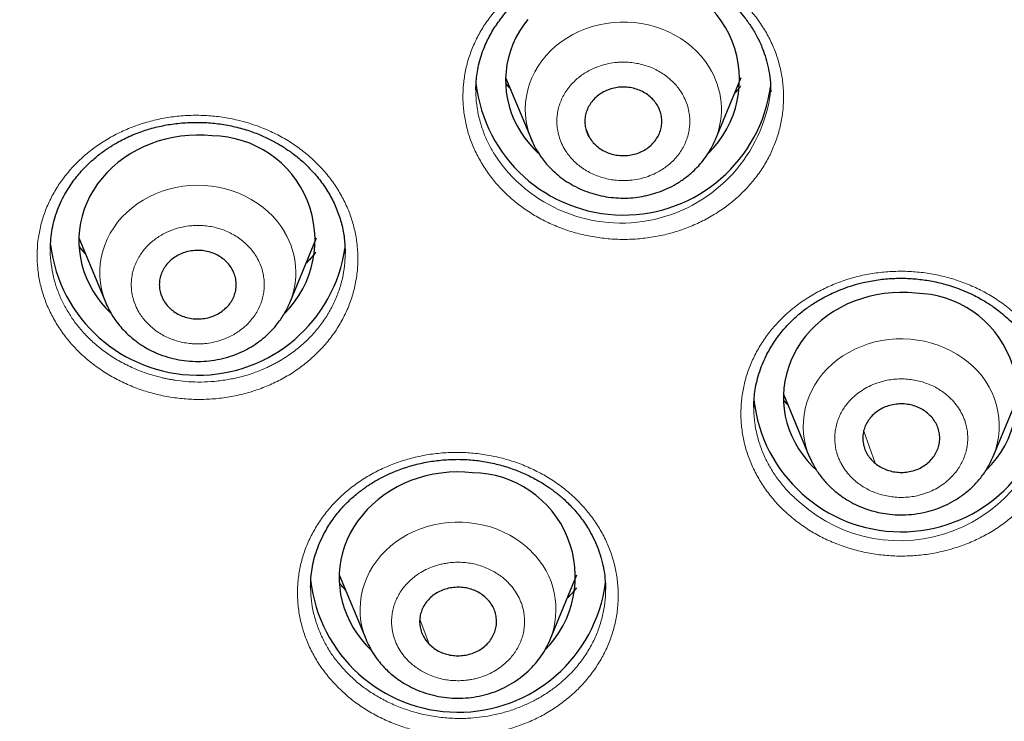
# Model space of a CAD drawing. Header units: millimetres. Extents: x 8 to 1352, y 12 to 1248.
# Tile 40 of 119: x 518 to 533, y 1098 to 1109. Entities that reach past the tile are written whole.
import ezdxf

# ---------------------------------------------------------------- set-up
doc = ezdxf.new("R2010")
doc.units = ezdxf.units.MM

msp = doc.modelspace()

# ---------------------------------------------------------------- linework, layer by layer
at = {"color": 7, "linetype": 'Continuous', "lineweight": 30}
for p, q in [((525.372, 1108.352), (525.773, 1107.382)), ((528.643, 1107.382), (529.044, 1108.352)), ((524.91, 1108.148), (524.911, 1108.169)), ((528.999, 1108.164), (528.944, 1108.109)), ((529.505, 1108.138), (529.505, 1108.133)), ((529.506, 1108.137), (529.507, 1108.129)), ((528.639, 1107.373), (528.643, 1107.382)), ((528.639, 1107.374), (528.643, 1107.382)), ((518.717, 1105.847), (519.136, 1104.834)), ((522.005, 1104.834), (522.424, 1105.847)), ((518.272, 1105.663), (518.272, 1105.672)), ((518.816, 1105.606), (518.721, 1105.716)), ((529.706, 1103.409), (530.107, 1102.44)), ((532.977, 1102.44), (533.379, 1103.409)), ((532.975, 1102.434), (532.977, 1102.44)), ((522.776, 1100.592), (523.195, 1099.58)), ((526.065, 1099.58), (526.484, 1100.592)), ((522.33, 1100.403), (522.33, 1100.408))]:
    msp.add_line(p, q, dxfattribs=at)
at = {"color": 252, "linetype": 'Continuous', "lineweight": 0}
for p, q in [((525.372, 1108.261), (525.444, 1108.177)), ((526.621, 1107.558), (526.683, 1107.407)), ((519.988, 1104.994), (520.039, 1104.87)), ((529.707, 1103.317), (529.776, 1103.24)), ((530.957, 1102.831), (531.133, 1102.333)), ((522.781, 1100.459), (522.877, 1100.35)), ((524.033, 1099.902), (524.181, 1099.51))]:
    msp.add_line(p, q, dxfattribs=at)
at = {"color": 7, "linetype": 'Continuous', "lineweight": 30, "flags": 128}
for points in [[(525.716, 1109.257), (525.648, 1109.166), (525.587, 1109.071), (525.533, 1108.973), (525.486, 1108.872), (525.447, 1108.768), (525.416, 1108.663), (525.393, 1108.555), (525.378, 1108.446), (525.371, 1108.337), (525.373, 1108.228), (525.382, 1108.119), (525.4, 1108.011), (525.426, 1107.904), (525.46, 1107.798), (525.501, 1107.696), (525.551, 1107.595), (525.607, 1107.498), (525.671, 1107.405), (525.742, 1107.315), (525.819, 1107.23), (525.88, 1107.17)], [(520.796, 1107.44), (520.674, 1107.449), (520.552, 1107.452), (520.429, 1107.447), (520.307, 1107.435), (520.186, 1107.416), (520.067, 1107.39), (519.95, 1107.357), (519.836, 1107.317), (519.725, 1107.27), (519.618, 1107.217), (519.515, 1107.158), (519.416, 1107.093), (519.323, 1107.022), (519.235, 1106.946), (519.153, 1106.865), (519.077, 1106.779), (519.008, 1106.689), (518.945, 1106.595), (518.889, 1106.498), (518.841, 1106.397), (518.801, 1106.294), (518.768, 1106.189), (518.743, 1106.082), (518.726, 1105.973), (518.717, 1105.864), (518.716, 1105.755), (518.724, 1105.646), (518.739, 1105.538), (518.763, 1105.43), (518.794, 1105.325), (518.833, 1105.221), (518.88, 1105.12), (518.934, 1105.022), (518.995, 1104.927), (519.063, 1104.836), (519.138, 1104.75), (519.213, 1104.673)], [(531.766, 1104.984), (531.644, 1104.994), (531.521, 1104.996), (531.398, 1104.991), (531.276, 1104.979), (531.156, 1104.959), (531.036, 1104.933), (530.92, 1104.899), (530.806, 1104.859), (530.695, 1104.812), (530.588, 1104.758), (530.485, 1104.698), (530.387, 1104.632), (530.294, 1104.56), (530.207, 1104.483), (530.126, 1104.401), (530.051, 1104.315), (529.982, 1104.224), (529.921, 1104.129), (529.867, 1104.031), (529.82, 1103.93), (529.782, 1103.826), (529.75, 1103.72), (529.727, 1103.613), (529.712, 1103.504), (529.706, 1103.395), (529.707, 1103.286), (529.717, 1103.177), (529.734, 1103.068), (529.76, 1102.961), (529.794, 1102.856), (529.836, 1102.753), (529.885, 1102.653), (529.942, 1102.556), (530.005, 1102.463), (530.076, 1102.373), (530.153, 1102.288), (530.214, 1102.229)], [(524.856, 1102.185), (524.734, 1102.194), (524.611, 1102.197), (524.489, 1102.192), (524.367, 1102.18), (524.246, 1102.161), (524.127, 1102.135), (524.01, 1102.102), (523.896, 1102.062), (523.785, 1102.016), (523.678, 1101.963), (523.575, 1101.903), (523.476, 1101.838), (523.383, 1101.767), (523.295, 1101.691), (523.213, 1101.61), (523.137, 1101.524), (523.067, 1101.434), (523.005, 1101.34), (522.949, 1101.243), (522.901, 1101.142), (522.861, 1101.039), (522.828, 1100.934), (522.803, 1100.827), (522.786, 1100.719), (522.777, 1100.61), (522.776, 1100.5), (522.784, 1100.391), (522.799, 1100.283), (522.822, 1100.176), (522.854, 1100.07), (522.893, 1099.966), (522.94, 1099.865), (522.994, 1099.767), (523.055, 1099.673), (523.123, 1099.582), (523.198, 1099.495), (523.271, 1099.421)]]:
    msp.add_lwpolyline(points, dxfattribs=at)
at = {"color": 252, "linetype": 'Continuous', "lineweight": 0, "flags": 128}
for points in [[(528.545, 1108.514), (528.488, 1108.6), (528.423, 1108.681), (528.352, 1108.758), (528.275, 1108.83), (528.192, 1108.896), (528.104, 1108.958), (528.011, 1109.013), (527.914, 1109.062), (527.813, 1109.105), (527.709, 1109.141), (527.602, 1109.17), (527.493, 1109.192), (527.383, 1109.207), (527.272, 1109.215), (527.16, 1109.216), (527.048, 1109.209), (526.938, 1109.195), (526.829, 1109.174), (526.722, 1109.145), (526.617, 1109.11), (526.516, 1109.069), (526.418, 1109.02), (526.324, 1108.966), (526.236, 1108.905), (526.152, 1108.839), (526.074, 1108.768), (526.002, 1108.692), (525.937, 1108.611), (525.878, 1108.527), (525.826, 1108.438), (525.782, 1108.347), (525.746, 1108.253), (525.717, 1108.157), (525.696, 1108.059), (525.683, 1107.96), (525.679, 1107.861), (525.682, 1107.761), (525.694, 1107.662), (525.713, 1107.564), (525.741, 1107.468), (525.777, 1107.373), (525.808, 1107.305)], [(528.63, 1107.352), (528.633, 1107.36), (528.639, 1107.374)], [(521.926, 1105.938), (521.87, 1106.024), (521.808, 1106.107), (521.739, 1106.185), (521.664, 1106.259), (521.583, 1106.327), (521.497, 1106.39), (521.405, 1106.448), (521.309, 1106.499), (521.21, 1106.544), (521.107, 1106.582), (521.001, 1106.614), (520.892, 1106.638), (520.782, 1106.655), (520.671, 1106.666), (520.56, 1106.669), (520.448, 1106.664), (520.337, 1106.653), (520.227, 1106.634), (520.119, 1106.608), (520.014, 1106.575), (519.911, 1106.536), (519.812, 1106.489), (519.718, 1106.437), (519.627, 1106.378), (519.542, 1106.314), (519.462, 1106.245), (519.388, 1106.17), (519.32, 1106.091), (519.259, 1106.007), (519.205, 1105.92), (519.159, 1105.83), (519.12, 1105.737), (519.088, 1105.641), (519.065, 1105.544), (519.049, 1105.445), (519.042, 1105.346), (519.043, 1105.246), (519.052, 1105.147), (519.069, 1105.049), (519.094, 1104.952), (519.127, 1104.857), (519.137, 1104.831)], [(532.585, 1103.908), (532.501, 1103.973), (532.411, 1104.033), (532.317, 1104.086), (532.219, 1104.133), (532.117, 1104.174), (532.012, 1104.208), (531.904, 1104.235), (531.795, 1104.255), (531.684, 1104.268), (531.573, 1104.274), (531.461, 1104.272), (531.35, 1104.263), (531.239, 1104.247), (531.131, 1104.224), (531.024, 1104.193), (530.921, 1104.156), (530.82, 1104.113), (530.724, 1104.062), (530.632, 1104.006), (530.545, 1103.944), (530.463, 1103.876), (530.386, 1103.803), (530.316, 1103.726), (530.253, 1103.644), (530.196, 1103.558), (530.147, 1103.469), (530.105, 1103.377), (530.071, 1103.282), (530.044, 1103.185), (530.026, 1103.087), (530.015, 1102.988), (530.013, 1102.888), (530.019, 1102.789), (530.033, 1102.69), (530.055, 1102.593), (530.085, 1102.497), (530.108, 1102.438)], [(525.776, 1100.953), (525.699, 1101.026), (525.617, 1101.092), (525.529, 1101.154), (525.436, 1101.209), (525.339, 1101.259), (525.238, 1101.302), (525.134, 1101.338), (525.027, 1101.367), (524.919, 1101.389), (524.808, 1101.405), (524.697, 1101.412), (524.585, 1101.413), (524.474, 1101.407), (524.363, 1101.393), (524.254, 1101.372), (524.147, 1101.344), (524.042, 1101.309), (523.94, 1101.267), (523.843, 1101.219), (523.749, 1101.165), (523.66, 1101.104), (523.576, 1101.039), (523.498, 1100.967), (523.426, 1100.891), (523.361, 1100.811), (523.302, 1100.726), (523.25, 1100.638), (523.206, 1100.547), (523.169, 1100.453), (523.14, 1100.357), (523.119, 1100.259), (523.106, 1100.16), (523.101, 1100.06), (523.104, 1099.961), (523.116, 1099.862), (523.135, 1099.764), (523.163, 1099.667), (523.196, 1099.579)]]:
    msp.add_lwpolyline(points, dxfattribs=at)
at = {"color": 7, "linetype": 'Continuous', "lineweight": 30}
for centre, radius, start, end in [((527.413, 1108.32), 1.607, 314.2022, 89.3244), ((527.21, 1108.521), 2.316, 186.409, 352.5319), ((520.776, 1105.817), 1.623, 314.871, 89.2932), ((520.573, 1106.024), 2.318, 186.9829, 351.8639), ((531.747, 1103.377), 1.607, 314.1354, 89.3246), ((531.544, 1103.578), 2.315, 186.3004, 352.6671), ((524.836, 1100.562), 1.623, 315.006, 89.2927), ((524.632, 1100.763), 2.315, 186.2374, 352.7444)]:
    msp.add_arc(centre, radius, start, end, dxfattribs=at)
at = {"color": 252, "linetype": 'Continuous', "lineweight": 0}
for centre, radius, start, end in [((527.504, 1107.854), 1.233, 337.4716, 32.3532), ((527.172, 1108.431), 2.352, 212.8512, 352.7125), ((520.868, 1105.307), 1.231, 337.3629, 30.8257), ((531.803, 1102.913), 1.266, 338.0481, 51.8445), ((531.521, 1103.459), 2.336, 228.5431, 353.2396), ((524.902, 1100.052), 1.255, 337.7411, 45.8676)]:
    msp.add_arc(centre, radius, start, end, dxfattribs=at)
at = {"color": 7, "linetype": 'Continuous', "lineweight": 30}
for points, knots in [([(506.06, 1118.097), (506.06, 1118.092), (506.06, 1118.082), (506.061, 1118.075), (506.061, 1118.069), (506.061, 1118.065), (506.061, 1118.057), (506.062, 1118.045), (506.062, 1118.03), (506.063, 1118.009), (506.064, 1117.983), (506.065, 1117.949), (506.067, 1117.906), (506.069, 1117.853), (506.071, 1117.788), (506.075, 1117.708), (506.079, 1117.608), (506.085, 1117.485), (506.093, 1117.334), (506.103, 1117.151), (506.117, 1116.929), (506.135, 1116.663), (506.159, 1116.349), (506.191, 1115.985), (506.231, 1115.572), (506.28, 1115.137), (506.335, 1114.694), (506.396, 1114.253), (506.464, 1113.805), (506.539, 1113.353), (506.621, 1112.899), (506.709, 1112.444), (506.804, 1111.988), (506.906, 1111.533), (507.018, 1111.061), (507.141, 1110.573), (507.277, 1110.07), (507.42, 1109.57), (507.571, 1109.073), (507.729, 1108.579), (507.894, 1108.088), (508.067, 1107.6), (508.247, 1107.115), (508.434, 1106.634), (508.629, 1106.155), (508.83, 1105.68), (509.039, 1105.207), (509.254, 1104.738), (509.477, 1104.272), (509.707, 1103.809), (509.943, 1103.35), (510.186, 1102.894), (510.437, 1102.441), (510.693, 1101.992), (510.957, 1101.546), (511.227, 1101.104), (511.504, 1100.666), (511.788, 1100.231), (512.078, 1099.8), (512.374, 1099.373), (512.677, 1098.949), (512.987, 1098.53), (513.302, 1098.114), (513.624, 1097.703), (513.952, 1097.295), (514.287, 1096.892), (514.627, 1096.493), (514.973, 1096.099), (515.326, 1095.708), (515.684, 1095.322), (516.048, 1094.941), (516.418, 1094.564), (516.794, 1094.192), (517.175, 1093.825), (517.562, 1093.462), (517.954, 1093.104), (518.352, 1092.751), (518.755, 1092.402), (519.164, 1092.059), (519.578, 1091.721), (519.997, 1091.388), (520.421, 1091.06), (520.85, 1090.737), (521.285, 1090.419), (521.724, 1090.107), (522.168, 1089.8), (522.617, 1089.499), (523.07, 1089.203), (523.529, 1088.912), (523.991, 1088.628), (524.459, 1088.348), (524.93, 1088.075), (525.407, 1087.807), (525.887, 1087.545), (526.372, 1087.289), (526.86, 1087.038), (527.353, 1086.794), (527.85, 1086.556), (528.351, 1086.323), (528.856, 1086.097), (529.365, 1085.877), (529.877, 1085.662), (530.394, 1085.454), (530.914, 1085.253), (531.437, 1085.057), (531.964, 1084.868), (532.495, 1084.686), (533.029, 1084.509), (533.567, 1084.339), (534.108, 1084.176), (534.653, 1084.019), (535.202, 1083.869), (535.734, 1083.73), (536.251, 1083.602), (536.75, 1083.485), (537.251, 1083.373), (537.753, 1083.266), (538.257, 1083.166), (538.761, 1083.071), (539.267, 1082.982), (539.774, 1082.899), (540.281, 1082.822), (540.79, 1082.75), (541.298, 1082.684), (541.807, 1082.624), (542.316, 1082.57), (542.824, 1082.522), (543.331, 1082.479), (543.836, 1082.443), (544.336, 1082.412), (544.828, 1082.387), (545.306, 1082.368), (545.728, 1082.356), (546.099, 1082.348), (546.47, 1082.343), (546.732, 1082.342), (546.886, 1082.342)], [0, 0, 0, 0, 0.000514, 0.001144, 0.001873, 0.0029, 0.003603, 0.004164, 0.004666, 0.005151, 0.005647, 0.006241, 0.006923, 0.007743, 0.008755, 0.010014, 0.011588, 0.013548, 0.015978, 0.018973, 0.022633, 0.027064, 0.03236, 0.038577, 0.045692, 0.053578, 0.061048, 0.068739, 0.076575, 0.084508, 0.092508, 0.100552, 0.10863, 0.116731, 0.124849, 0.133894, 0.142948, 0.151986, 0.161008, 0.170015, 0.179009, 0.187991, 0.196961, 0.205921, 0.214871, 0.223814, 0.232748, 0.241675, 0.250596, 0.259511, 0.268421, 0.277326, 0.286226, 0.295122, 0.304015, 0.312904, 0.32179, 0.330673, 0.339554, 0.348433, 0.35731, 0.366185, 0.375058, 0.38393, 0.392801, 0.401672, 0.410541, 0.41941, 0.428279, 0.437147, 0.446015, 0.454884, 0.463753, 0.472622, 0.481491, 0.490362, 0.499233, 0.508106, 0.51698, 0.525855, 0.534731, 0.54361, 0.55249, 0.561373, 0.570257, 0.579145, 0.588034, 0.596927, 0.605823, 0.614722, 0.623625, 0.632532, 0.641442, 0.650358, 0.659278, 0.668203, 0.677133, 0.686069, 0.695012, 0.703961, 0.712918, 0.721882, 0.730855, 0.739837, 0.748828, 0.757831, 0.766844, 0.775871, 0.784911, 0.793967, 0.803039, 0.812129, 0.82124, 0.829426, 0.837611, 0.845794, 0.853975, 0.862153, 0.870329, 0.878501, 0.886669, 0.894832, 0.902989, 0.911137, 0.919276, 0.9274, 0.935506, 0.943585, 0.951623, 0.959595, 0.967446, 0.975043, 0.982352, 0.987521, 0.9927, 1, 1, 1, 1]), ([(524.909, 1108.153), (524.909, 1108.177), (524.91, 1108.23), (524.915, 1108.327), (524.93, 1108.447), (524.958, 1108.581), (524.999, 1108.72), (525.062, 1108.883), (525.156, 1109.066), (525.272, 1109.24), (525.387, 1109.38), (525.484, 1109.483), (525.576, 1109.569), (525.66, 1109.64), (525.738, 1109.699), (525.811, 1109.751), (525.889, 1109.801), (525.98, 1109.855), (526.089, 1109.912), (526.217, 1109.97), (526.36, 1110.024), (526.535, 1110.078), (526.737, 1110.124), (526.966, 1110.154), (527.195, 1110.165), (527.424, 1110.156), (527.655, 1110.127), (527.86, 1110.081), (528.036, 1110.027), (528.177, 1109.973), (528.302, 1109.917), (528.406, 1109.863), (528.493, 1109.813), (528.571, 1109.764), (528.647, 1109.713), (528.728, 1109.653), (528.815, 1109.582), (528.909, 1109.497), (529.008, 1109.396), (529.108, 1109.277), (529.208, 1109.138), (529.302, 1108.978), (529.377, 1108.812), (529.434, 1108.647), (529.474, 1108.484), (529.501, 1108.313), (529.505, 1108.196), (529.506, 1108.137)], [0, 0, 0, 0, 0.0128794, 0.0289791, 0.0483953, 0.0704399, 0.0930204, 0.1160133, 0.1512816, 0.1875049, 0.2111092, 0.2322113, 0.2507704, 0.2667822, 0.280493, 0.2933335, 0.3059128, 0.3207414, 0.33828, 0.3585286, 0.3806818, 0.4026683, 0.4351413, 0.467019, 0.4983084, 0.5297688, 0.5619039, 0.5947517, 0.6169665, 0.6388429, 0.6582073, 0.6748485, 0.6887809, 0.7012011, 0.7142303, 0.7284223, 0.7448029, 0.7634021, 0.7842253, 0.8073331, 0.8330912, 0.8615459, 0.8925765, 0.9175532, 0.9440006, 0.9719347, 1, 1, 1, 1]), ([(525.44, 1108.186), (525.419, 1108.207), (525.395, 1108.23), (525.375, 1108.256), (525.372, 1108.259)], [0, 0, 0, 0, 0.88357, 1, 1, 1, 1]), ([(527.733, 1107.925), (527.715, 1107.95), (527.68, 1108.002), (527.609, 1108.067), (527.528, 1108.121), (527.438, 1108.162), (527.341, 1108.19), (527.24, 1108.202), (527.138, 1108.2), (527.039, 1108.182), (526.944, 1108.149), (526.857, 1108.103), (526.78, 1108.044), (526.715, 1107.975), (526.663, 1107.896), (526.628, 1107.812), (526.608, 1107.723), (526.606, 1107.633), (526.621, 1107.543), (526.648, 1107.467), (526.673, 1107.423), (526.683, 1107.407)], [0, 0, 0, 0, 0.0529252, 0.1073853, 0.1603105, 0.2147706, 0.2676958, 0.3221559, 0.3750811, 0.4295412, 0.4824664, 0.5369265, 0.5898517, 0.6443117, 0.697237, 0.751697, 0.8046223, 0.8590823, 0.9120076, 0.9664676, 1, 1, 1, 1]), ([(526.683, 1107.407), (526.701, 1107.381), (526.737, 1107.33), (526.807, 1107.265), (526.888, 1107.21), (526.979, 1107.169), (527.076, 1107.142), (527.176, 1107.129), (527.278, 1107.133), (527.377, 1107.15), (527.472, 1107.183), (527.559, 1107.229), (527.636, 1107.288), (527.702, 1107.358), (527.753, 1107.436), (527.788, 1107.521), (527.807, 1107.61), (527.81, 1107.7), (527.794, 1107.79), (527.767, 1107.865), (527.742, 1107.908), (527.733, 1107.925)], [0, 0, 0, 0, 0.053693, 0.107385, 0.161078, 0.21477, 0.268463, 0.322155, 0.375848, 0.42954, 0.483233, 0.536926, 0.590618, 0.644311, 0.698003, 0.751696, 0.805388, 0.859081, 0.912773, 0.966466, 1, 1, 1, 1]), ([(518.272, 1105.671), (518.274, 1105.725), (518.277, 1105.83), (518.299, 1105.987), (518.333, 1106.14), (518.381, 1106.287), (518.442, 1106.429), (518.527, 1106.586), (518.64, 1106.755), (518.764, 1106.902), (518.873, 1107.01), (518.955, 1107.085), (519.034, 1107.149), (519.101, 1107.2), (519.154, 1107.236), (519.194, 1107.263), (519.234, 1107.288), (519.281, 1107.317), (519.351, 1107.357), (519.442, 1107.404), (519.553, 1107.455), (519.699, 1107.512), (519.885, 1107.57), (520.113, 1107.618), (520.349, 1107.647), (520.589, 1107.654), (520.83, 1107.64), (521.066, 1107.604), (521.294, 1107.548), (521.47, 1107.486), (521.598, 1107.432), (521.683, 1107.391), (521.765, 1107.349), (521.837, 1107.308), (521.896, 1107.272), (521.941, 1107.242), (521.979, 1107.217), (522.019, 1107.189), (522.071, 1107.151), (522.137, 1107.098), (522.215, 1107.032), (522.296, 1106.954), (522.403, 1106.842), (522.524, 1106.691), (522.648, 1106.495), (522.747, 1106.284), (522.818, 1106.064), (522.862, 1105.838), (522.867, 1105.688), (522.869, 1105.612)], [0, 0, 0, 0, 0.026381, 0.0521148, 0.0772246, 0.1017336, 0.1256568, 0.1492512, 0.1842435, 0.2187484, 0.2358132, 0.2527427, 0.2681383, 0.2807027, 0.2895566, 0.2961393, 0.3018462, 0.3097782, 0.3200479, 0.3365738, 0.3539584, 0.3717595, 0.4030701, 0.4356176, 0.468644, 0.5017006, 0.5347916, 0.5679347, 0.6006836, 0.6321408, 0.6457953, 0.6591833, 0.6723086, 0.6845772, 0.6945792, 0.7021425, 0.7076511, 0.7142236, 0.7229837, 0.7355912, 0.7510193, 0.7679101, 0.7849346, 0.8193948, 0.854465, 0.889995, 0.9260345, 0.9626825, 1, 1, 1, 1]), ([(525.773, 1107.382), (525.787, 1107.349), (525.814, 1107.289), (525.859, 1107.209), (525.902, 1107.142), (525.951, 1107.073), (526.012, 1106.997), (526.092, 1106.912), (526.187, 1106.826), (526.299, 1106.742), (526.426, 1106.664), (526.566, 1106.596), (526.713, 1106.542), (526.863, 1106.503), (527.015, 1106.478), (527.168, 1106.467), (527.319, 1106.47), (527.467, 1106.487), (527.612, 1106.517), (527.754, 1106.559), (527.895, 1106.616), (528.038, 1106.69), (528.179, 1106.784), (528.303, 1106.889), (528.41, 1107.001), (528.499, 1107.115), (528.578, 1107.24), (528.619, 1107.329), (528.639, 1107.373)], [0, 0, 0, 0, 0.02958, 0.054763, 0.075711, 0.096107, 0.126018, 0.159046, 0.195199, 0.234489, 0.276928, 0.320657, 0.363865, 0.406565, 0.448772, 0.490501, 0.531765, 0.572579, 0.612957, 0.653037, 0.694892, 0.739318, 0.786398, 0.836211, 0.875416, 0.916218, 0.95863, 1, 1, 1, 1]), ([(521.102, 1105.366), (521.085, 1105.392), (521.051, 1105.444), (520.983, 1105.51), (520.903, 1105.567), (520.814, 1105.61), (520.717, 1105.639), (520.618, 1105.654), (520.516, 1105.653), (520.416, 1105.637), (520.32, 1105.607), (520.232, 1105.563), (520.153, 1105.505), (520.086, 1105.438), (520.032, 1105.36), (519.995, 1105.277), (519.973, 1105.188), (519.968, 1105.098), (519.981, 1105.008), (520.006, 1104.932), (520.03, 1104.887), (520.039, 1104.87)], [0, 0, 0, 0, 0.052925, 0.107385, 0.160311, 0.214771, 0.267696, 0.322156, 0.375081, 0.429541, 0.482466, 0.536926, 0.589852, 0.644312, 0.697237, 0.751697, 0.804622, 0.859082, 0.912008, 0.966468, 1, 1, 1, 1]), ([(522.412, 1105.627), (522.394, 1105.602), (522.349, 1105.543), (522.296, 1105.491), (522.264, 1105.46)], [0, 0, 0, 0, 0.420403, 1, 1, 1, 1]), ([(520.039, 1104.87), (520.056, 1104.845), (520.09, 1104.793), (520.159, 1104.726), (520.239, 1104.67), (520.328, 1104.626), (520.424, 1104.597), (520.524, 1104.583), (520.626, 1104.584), (520.726, 1104.599), (520.821, 1104.63), (520.91, 1104.674), (520.989, 1104.732), (521.056, 1104.799), (521.109, 1104.877), (521.147, 1104.961), (521.168, 1105.049), (521.173, 1105.139), (521.16, 1105.229), (521.135, 1105.305), (521.111, 1105.349), (521.102, 1105.366)], [0, 0, 0, 0, 0.053693, 0.107385, 0.161078, 0.21477, 0.268463, 0.322155, 0.375848, 0.42954, 0.483233, 0.536926, 0.590618, 0.644311, 0.698003, 0.751696, 0.805388, 0.859081, 0.912773, 0.966466, 1, 1, 1, 1]), ([(529.242, 1103.2), (529.243, 1103.24), (529.244, 1103.321), (529.258, 1103.45), (529.282, 1103.586), (529.321, 1103.728), (529.371, 1103.87), (529.444, 1104.031), (529.544, 1104.208), (529.666, 1104.374), (529.781, 1104.503), (529.876, 1104.596), (529.963, 1104.671), (530.041, 1104.732), (530.115, 1104.785), (530.192, 1104.836), (530.279, 1104.889), (530.381, 1104.944), (530.501, 1105.001), (530.638, 1105.058), (530.788, 1105.109), (530.97, 1105.158), (531.179, 1105.198), (531.411, 1105.219), (531.638, 1105.22), (531.862, 1105.201), (532.086, 1105.163), (532.278, 1105.112), (532.437, 1105.058), (532.562, 1105.007), (532.679, 1104.953), (532.78, 1104.898), (532.863, 1104.85), (532.929, 1104.807), (532.996, 1104.761), (533.076, 1104.701), (533.175, 1104.619), (533.282, 1104.517), (533.393, 1104.396), (533.497, 1104.261), (533.59, 1104.116), (533.671, 1103.963), (533.741, 1103.793), (533.796, 1103.607), (533.835, 1103.406), (533.84, 1103.266), (533.842, 1103.194)], [0, 0, 0, 0, 0.020201, 0.041349, 0.063479, 0.086564, 0.109887, 0.133197, 0.168105, 0.202937, 0.225499, 0.245284, 0.262117, 0.276002, 0.288426, 0.301477, 0.315784, 0.332306, 0.351059, 0.372051, 0.394903, 0.417587, 0.450747, 0.482901, 0.513982, 0.54438, 0.575651, 0.607911, 0.626803, 0.646029, 0.664918, 0.681291, 0.694981, 0.705989, 0.714985, 0.730286, 0.749296, 0.771045, 0.795453, 0.822525, 0.84716, 0.873743, 0.902285, 0.932808, 0.965358, 1, 1, 1, 1]), ([(519.136, 1104.834), (519.153, 1104.795), (519.186, 1104.722), (519.246, 1104.622), (519.311, 1104.528), (519.39, 1104.432), (519.487, 1104.333), (519.604, 1104.235), (519.741, 1104.142), (519.896, 1104.062), (520.06, 1103.998), (520.23, 1103.953), (520.403, 1103.927), (520.577, 1103.918), (520.749, 1103.928), (520.917, 1103.955), (521.079, 1103.998), (521.232, 1104.057), (521.374, 1104.128), (521.504, 1104.211), (521.621, 1104.303), (521.725, 1104.404), (521.807, 1104.5), (521.872, 1104.59), (521.923, 1104.672), (521.969, 1104.753), (521.993, 1104.807), (522.005, 1104.834)], [0, 0, 0, 0, 0.035038, 0.065636, 0.096772, 0.131829, 0.170819, 0.213757, 0.260656, 0.309737, 0.358338, 0.406454, 0.454106, 0.501313, 0.548097, 0.594477, 0.640465, 0.685642, 0.729767, 0.772846, 0.814883, 0.855882, 0.895842, 0.924273, 0.950827, 0.975919, 1, 1, 1, 1]), ([(529.774, 1103.245), (529.754, 1103.264), (529.729, 1103.288), (529.709, 1103.314), (529.706, 1103.318)], [0, 0, 0, 0, 0.8420654, 1, 1, 1, 1]), ([(531.951, 1103.115), (531.926, 1103.134), (531.875, 1103.173), (531.785, 1103.215), (531.689, 1103.245), (531.589, 1103.259), (531.487, 1103.259), (531.387, 1103.243), (531.291, 1103.212), (531.203, 1103.168), (531.124, 1103.11), (531.057, 1103.043), (531.004, 1102.965), (530.966, 1102.882), (530.944, 1102.793), (530.94, 1102.703), (530.953, 1102.613), (530.982, 1102.526), (531.027, 1102.445), (531.079, 1102.381), (531.118, 1102.346), (531.133, 1102.333)], [0, 0, 0, 0, 0.052925, 0.107385, 0.160311, 0.214771, 0.267696, 0.322156, 0.375081, 0.429541, 0.482466, 0.536926, 0.589852, 0.644312, 0.697237, 0.751697, 0.804622, 0.859082, 0.912008, 0.966468, 1, 1, 1, 1]), ([(531.133, 1102.333), (531.159, 1102.313), (531.21, 1102.275), (531.3, 1102.232), (531.396, 1102.203), (531.496, 1102.188), (531.598, 1102.189), (531.697, 1102.205), (531.793, 1102.235), (531.881, 1102.28), (531.961, 1102.337), (532.027, 1102.405), (532.081, 1102.482), (532.119, 1102.566), (532.14, 1102.654), (532.145, 1102.744), (532.132, 1102.835), (532.103, 1102.921), (532.058, 1103.002), (532.006, 1103.067), (531.966, 1103.101), (531.951, 1103.115)], [0, 0, 0, 0, 0.052925, 0.107385, 0.160311, 0.214771, 0.267696, 0.322156, 0.375081, 0.429541, 0.482466, 0.536926, 0.589852, 0.644312, 0.697237, 0.751697, 0.804622, 0.859082, 0.912008, 0.966468, 1, 1, 1, 1]), ([(530.108, 1102.44), (530.116, 1102.419), (530.134, 1102.379), (530.165, 1102.318), (530.202, 1102.253), (530.245, 1102.185), (530.296, 1102.115), (530.35, 1102.05), (530.402, 1101.995), (530.447, 1101.951), (530.505, 1101.898), (530.586, 1101.833), (530.698, 1101.758), (530.834, 1101.683), (530.976, 1101.624), (531.118, 1101.58), (531.256, 1101.549), (531.408, 1101.53), (531.574, 1101.524), (531.753, 1101.537), (531.926, 1101.569), (532.087, 1101.617), (532.235, 1101.677), (532.382, 1101.755), (532.526, 1101.852), (532.662, 1101.969), (532.786, 1102.107), (532.896, 1102.264), (532.95, 1102.38), (532.977, 1102.44)], [0, 0, 0, 0, 0.0182764, 0.0357737, 0.056781, 0.0813218, 0.1050285, 0.1317936, 0.1530434, 0.1695758, 0.1856066, 0.2182384, 0.2551778, 0.2978343, 0.3462582, 0.3817852, 0.4201342, 0.4618712, 0.5070719, 0.5557905, 0.6080841, 0.6496986, 0.6933827, 0.7391591, 0.7870481, 0.8370669, 0.8892284, 0.9435394, 1, 1, 1, 1]), ([(522.331, 1100.408), (522.332, 1100.453), (522.334, 1100.546), (522.351, 1100.687), (522.381, 1100.832), (522.426, 1100.978), (522.484, 1101.124), (522.566, 1101.287), (522.676, 1101.462), (522.798, 1101.613), (522.903, 1101.723), (522.98, 1101.796), (523.052, 1101.857), (523.11, 1101.902), (523.154, 1101.935), (523.192, 1101.961), (523.233, 1101.989), (523.287, 1102.024), (523.38, 1102.08), (523.513, 1102.149), (523.696, 1102.228), (523.902, 1102.297), (524.129, 1102.351), (524.362, 1102.384), (524.597, 1102.397), (524.829, 1102.388), (525.057, 1102.359), (525.282, 1102.309), (525.461, 1102.253), (525.598, 1102.2), (525.694, 1102.157), (525.789, 1102.111), (525.878, 1102.063), (525.956, 1102.016), (526.02, 1101.974), (526.069, 1101.94), (526.108, 1101.912), (526.147, 1101.883), (526.194, 1101.846), (526.256, 1101.794), (526.325, 1101.73), (526.397, 1101.658), (526.468, 1101.579), (526.537, 1101.494), (526.602, 1101.404), (526.672, 1101.295), (526.742, 1101.167), (526.807, 1101.02), (526.86, 1100.864), (526.9, 1100.702), (526.925, 1100.533), (526.929, 1100.419), (526.93, 1100.361)], [0, 0, 0, 0, 0.022938, 0.046297, 0.0701, 0.094363, 0.118946, 0.143226, 0.178903, 0.213672, 0.230718, 0.247164, 0.261065, 0.272139, 0.279659, 0.285212, 0.292159, 0.301437, 0.313048, 0.338885, 0.365694, 0.39734, 0.430116, 0.462797, 0.495104, 0.527063, 0.558504, 0.590108, 0.622335, 0.636987, 0.651771, 0.66669, 0.681633, 0.694892, 0.705705, 0.714332, 0.720771, 0.726355, 0.735301, 0.747151, 0.761501, 0.776645, 0.792357, 0.808633, 0.825477, 0.842893, 0.867005, 0.891978, 0.917744, 0.944318, 0.971724, 1, 1, 1, 1]), ([(522.872, 1100.362), (522.853, 1100.381), (522.82, 1100.413), (522.792, 1100.449), (522.78, 1100.464)], [0, 0, 0, 0, 0.569137, 1, 1, 1, 1]), ([(525.08, 1100.218), (525.057, 1100.239), (525.01, 1100.282), (524.925, 1100.332), (524.833, 1100.37), (524.735, 1100.393), (524.633, 1100.401), (524.532, 1100.393), (524.433, 1100.371), (524.341, 1100.335), (524.256, 1100.284), (524.182, 1100.223), (524.121, 1100.15), (524.074, 1100.07), (524.043, 1099.984), (524.029, 1099.895), (524.031, 1099.804), (524.051, 1099.715), (524.087, 1099.63), (524.132, 1099.562), (524.167, 1099.524), (524.181, 1099.51)], [0, 0, 0, 0, 0.052925, 0.107385, 0.160311, 0.214771, 0.267696, 0.322156, 0.375081, 0.429541, 0.482466, 0.536926, 0.589852, 0.644312, 0.697237, 0.751697, 0.804622, 0.859082, 0.912008, 0.966468, 1, 1, 1, 1]), ([(526.475, 1100.387), (526.446, 1100.35), (526.404, 1100.296), (526.352, 1100.249), (526.336, 1100.233)], [0, 0, 0, 0, 0.677942, 1, 1, 1, 1]), ([(524.181, 1099.51), (524.204, 1099.488), (524.251, 1099.445), (524.336, 1099.395), (524.428, 1099.357), (524.526, 1099.334), (524.628, 1099.326), (524.728, 1099.334), (524.827, 1099.356), (524.92, 1099.392), (525.005, 1099.443), (525.079, 1099.504), (525.14, 1099.577), (525.187, 1099.657), (525.218, 1099.743), (525.232, 1099.832), (525.229, 1099.923), (525.21, 1100.012), (525.173, 1100.097), (525.129, 1100.165), (525.093, 1100.203), (525.08, 1100.218)], [0, 0, 0, 0, 0.052925, 0.107385, 0.160311, 0.214771, 0.267696, 0.322156, 0.375081, 0.429541, 0.482466, 0.536926, 0.589852, 0.644312, 0.697237, 0.751697, 0.804622, 0.859082, 0.912008, 0.966468, 1, 1, 1, 1]), ([(523.196, 1099.579), (523.207, 1099.554), (523.228, 1099.506), (523.264, 1099.437), (523.301, 1099.375), (523.342, 1099.313), (523.394, 1099.242), (523.457, 1099.168), (523.537, 1099.087), (523.624, 1099.012), (523.725, 1098.937), (523.841, 1098.866), (523.975, 1098.8), (524.124, 1098.743), (524.285, 1098.7), (524.452, 1098.673), (524.622, 1098.664), (524.792, 1098.671), (524.959, 1098.696), (525.123, 1098.738), (525.28, 1098.797), (525.429, 1098.87), (525.568, 1098.959), (525.696, 1099.06), (525.811, 1099.174), (525.912, 1099.299), (525.999, 1099.434), (526.043, 1099.531), (526.065, 1099.58)], [0, 0, 0, 0, 0.023021, 0.042589, 0.064459, 0.086107, 0.106473, 0.139521, 0.169278, 0.201047, 0.235911, 0.273886, 0.314988, 0.359237, 0.405589, 0.451918, 0.498182, 0.5444, 0.590589, 0.636767, 0.682953, 0.729162, 0.775238, 0.820825, 0.866013, 0.910896, 0.955543, 1, 1, 1, 1])]:
    msp.add_open_spline(points, degree=3, knots=knots, dxfattribs=at)
at = {"color": 252, "linetype": 'Continuous', "lineweight": 0}
for points, knots in [([(525.02, 1106.977), (524.982, 1107.042), (524.906, 1107.172), (524.821, 1107.378), (524.757, 1107.59), (524.718, 1107.807), (524.702, 1108.026), (524.711, 1108.244), (524.743, 1108.46), (524.8, 1108.673), (524.88, 1108.88), (524.982, 1109.079), (525.105, 1109.266), (525.25, 1109.443), (525.413, 1109.608), (525.593, 1109.757), (525.788, 1109.887), (525.997, 1110.001), (526.218, 1110.097), (526.449, 1110.173), (526.685, 1110.228), (526.927, 1110.262), (527.172, 1110.276), (527.418, 1110.267), (527.66, 1110.238), (527.898, 1110.187), (528.131, 1110.116), (528.354, 1110.025), (528.567, 1109.915), (528.767, 1109.786), (528.952, 1109.642), (529.12, 1109.482), (529.269, 1109.308), (529.398, 1109.121), (529.507, 1108.924), (529.593, 1108.719), (529.656, 1108.507), (529.695, 1108.291), (529.711, 1108.073), (529.702, 1107.854), (529.669, 1107.638), (529.613, 1107.425), (529.534, 1107.22), (529.434, 1107.022), (529.31, 1106.833), (529.166, 1106.656), (529.004, 1106.492), (528.826, 1106.344), (528.631, 1106.212), (528.421, 1106.097), (528.2, 1106.001), (527.972, 1105.925), (527.734, 1105.869), (527.49, 1105.835), (527.244, 1105.821), (526.999, 1105.829), (526.755, 1105.859), (526.515, 1105.91), (526.282, 1105.981), (526.059, 1106.072), (525.847, 1106.182), (525.647, 1106.311), (525.462, 1106.456), (525.295, 1106.616), (525.145, 1106.789), (525.061, 1106.914), (525.02, 1106.977)], [0, 0, 0, 0, 0.015736, 0.031365, 0.046999, 0.062757, 0.078451, 0.094006, 0.109552, 0.125229, 0.141033, 0.156612, 0.17212, 0.187714, 0.203623, 0.219236, 0.23471, 0.250199, 0.266094, 0.281708, 0.297187, 0.312672, 0.32846, 0.344034, 0.359539, 0.375124, 0.390696, 0.406361, 0.421994, 0.437561, 0.453313, 0.468857, 0.484399, 0.500156, 0.515898, 0.53144, 0.546989, 0.562749, 0.578298, 0.59395, 0.609592, 0.625185, 0.640719, 0.656211, 0.671804, 0.687637, 0.703109, 0.718584, 0.734203, 0.750112, 0.76563, 0.781115, 0.796718, 0.812597, 0.828229, 0.843753, 0.859322, 0.875081, 0.890773, 0.906329, 0.921881, 0.937553, 0.953231, 0.96879, 0.984344, 1, 1, 1, 1]), ([(528.115, 1108.114), (528.098, 1108.139), (528.065, 1108.189), (528.006, 1108.258), (527.94, 1108.322), (527.865, 1108.383), (527.782, 1108.437), (527.691, 1108.486), (527.595, 1108.525), (527.494, 1108.556), (527.391, 1108.577), (527.298, 1108.588), (527.216, 1108.591), (527.145, 1108.589), (527.054, 1108.581), (526.946, 1108.563), (526.822, 1108.526), (526.714, 1108.48), (526.621, 1108.43), (526.543, 1108.377), (526.471, 1108.318), (526.404, 1108.251), (526.342, 1108.177), (526.288, 1108.096), (526.244, 1108.011), (526.209, 1107.921), (526.185, 1107.829), (526.173, 1107.746), (526.17, 1107.673), (526.172, 1107.61), (526.181, 1107.529), (526.202, 1107.432), (526.242, 1107.322), (526.294, 1107.226), (526.351, 1107.143), (526.41, 1107.074), (526.476, 1107.009), (526.551, 1106.949), (526.634, 1106.894), (526.725, 1106.846), (526.821, 1106.807), (526.922, 1106.776), (527.025, 1106.755), (527.118, 1106.744), (527.2, 1106.741), (527.271, 1106.743), (527.361, 1106.751), (527.47, 1106.769), (527.594, 1106.806), (527.702, 1106.852), (527.795, 1106.902), (527.873, 1106.955), (527.945, 1107.014), (528.012, 1107.08), (528.074, 1107.154), (528.128, 1107.235), (528.172, 1107.321), (528.206, 1107.411), (528.231, 1107.503), (528.242, 1107.586), (528.246, 1107.659), (528.244, 1107.722), (528.235, 1107.803), (528.214, 1107.899), (528.174, 1108.01), (528.135, 1108.079), (528.115, 1108.114)], [0, 0, 0, 0, 0.015052, 0.029979, 0.044916, 0.059997, 0.076304, 0.09246, 0.108636, 0.125004, 0.141311, 0.157466, 0.16824, 0.179074, 0.190018, 0.210029, 0.229916, 0.249999, 0.265036, 0.279958, 0.2949, 0.309997, 0.326304, 0.34246, 0.358636, 0.375004, 0.391311, 0.407466, 0.41824, 0.429074, 0.440018, 0.460029, 0.479916, 0.499999, 0.515036, 0.529958, 0.5449, 0.559997, 0.576304, 0.59246, 0.608636, 0.625004, 0.641311, 0.657466, 0.66824, 0.679074, 0.690018, 0.710029, 0.729916, 0.749999, 0.765036, 0.779958, 0.7949, 0.809997, 0.826304, 0.84246, 0.858636, 0.875004, 0.891311, 0.907466, 0.91824, 0.929074, 0.940018, 0.960048, 0.979935, 1, 1, 1, 1]), ([(525.196, 1107.155), (525.164, 1107.21), (525.1, 1107.32), (525.024, 1107.497), (524.964, 1107.684), (524.925, 1107.879), (524.907, 1108.035), (524.91, 1108.125), (524.91, 1108.148)], [0, 0, 0, 0, 0.177816, 0.360218, 0.547205, 0.738776, 0.934933, 1, 1, 1, 1]), ([(528.94, 1108.1), (528.955, 1108.115), (528.992, 1108.152), (529.023, 1108.194), (529.042, 1108.219)], [0, 0, 0, 0, 0.396447, 1, 1, 1, 1]), ([(518.349, 1104.54), (518.313, 1104.606), (518.242, 1104.737), (518.162, 1104.943), (518.104, 1105.155), (518.071, 1105.371), (518.061, 1105.588), (518.074, 1105.805), (518.113, 1106.019), (518.175, 1106.23), (518.26, 1106.434), (518.367, 1106.628), (518.495, 1106.812), (518.645, 1106.985), (518.812, 1107.144), (518.996, 1107.287), (519.194, 1107.412), (519.406, 1107.52), (519.629, 1107.61), (519.862, 1107.68), (520.1, 1107.729), (520.343, 1107.757), (520.588, 1107.764), (520.833, 1107.75), (521.076, 1107.714), (521.313, 1107.658), (521.544, 1107.581), (521.765, 1107.484), (521.976, 1107.369), (522.172, 1107.236), (522.353, 1107.088), (522.517, 1106.924), (522.662, 1106.746), (522.786, 1106.556), (522.89, 1106.357), (522.971, 1106.15), (523.028, 1105.938), (523.062, 1105.721), (523.072, 1105.503), (523.057, 1105.285), (523.019, 1105.07), (522.957, 1104.859), (522.872, 1104.656), (522.765, 1104.461), (522.637, 1104.276), (522.488, 1104.103), (522.322, 1103.945), (522.14, 1103.802), (521.941, 1103.675), (521.728, 1103.567), (521.505, 1103.477), (521.274, 1103.408), (521.034, 1103.359), (520.789, 1103.331), (520.543, 1103.325), (520.298, 1103.34), (520.055, 1103.377), (519.817, 1103.434), (519.585, 1103.512), (519.363, 1103.61), (519.155, 1103.725), (518.959, 1103.859), (518.777, 1104.008), (518.614, 1104.173), (518.469, 1104.35), (518.389, 1104.477), (518.349, 1104.54)], [0, 0, 0, 0, 0.015629, 0.031167, 0.046738, 0.062466, 0.078088, 0.093613, 0.109185, 0.124957, 0.140705, 0.15626, 0.171789, 0.187462, 0.203325, 0.218925, 0.234421, 0.249966, 0.265794, 0.281395, 0.296906, 0.31246, 0.328168, 0.343727, 0.359269, 0.374931, 0.390484, 0.406177, 0.4218, 0.437387, 0.453112, 0.46866, 0.484224, 0.5, 0.515762, 0.531325, 0.546879, 0.562612, 0.578186, 0.593823, 0.609498, 0.625068, 0.640689, 0.656221, 0.671795, 0.687539, 0.70308, 0.718587, 0.734192, 0.750032, 0.765601, 0.781105, 0.796698, 0.812537, 0.828243, 0.843786, 0.859332, 0.875042, 0.890828, 0.906408, 0.92193, 0.937534, 0.953261, 0.968832, 0.984372, 1, 1, 1, 1]), ([(521.489, 1105.547), (521.473, 1105.572), (521.442, 1105.623), (521.384, 1105.693), (521.32, 1105.759), (521.247, 1105.821), (521.165, 1105.877), (521.076, 1105.927), (520.981, 1105.969), (520.881, 1106.002), (520.778, 1106.025), (520.685, 1106.038), (520.603, 1106.043), (520.533, 1106.042), (520.442, 1106.037), (520.333, 1106.02), (520.208, 1105.987), (520.099, 1105.943), (520.005, 1105.894), (519.925, 1105.844), (519.852, 1105.786), (519.782, 1105.721), (519.719, 1105.648), (519.663, 1105.568), (519.616, 1105.484), (519.579, 1105.395), (519.553, 1105.303), (519.538, 1105.22), (519.533, 1105.147), (519.533, 1105.084), (519.54, 1105.004), (519.558, 1104.906), (519.596, 1104.795), (519.645, 1104.698), (519.7, 1104.614), (519.757, 1104.543), (519.821, 1104.478), (519.894, 1104.416), (519.976, 1104.359), (520.065, 1104.309), (520.16, 1104.268), (520.26, 1104.235), (520.363, 1104.211), (520.456, 1104.199), (520.538, 1104.194), (520.608, 1104.194), (520.699, 1104.2), (520.808, 1104.216), (520.933, 1104.25), (521.042, 1104.294), (521.136, 1104.342), (521.216, 1104.393), (521.289, 1104.45), (521.359, 1104.516), (521.422, 1104.588), (521.478, 1104.668), (521.525, 1104.753), (521.562, 1104.842), (521.589, 1104.933), (521.603, 1105.016), (521.608, 1105.089), (521.608, 1105.152), (521.601, 1105.233), (521.583, 1105.33), (521.546, 1105.442), (521.508, 1105.512), (521.489, 1105.547)], [0, 0, 0, 0, 0.015052, 0.029979, 0.044916, 0.059997, 0.076304, 0.09246, 0.108636, 0.125004, 0.141311, 0.157466, 0.16824, 0.179074, 0.190018, 0.210029, 0.229916, 0.249999, 0.265036, 0.279958, 0.2949, 0.309997, 0.326304, 0.34246, 0.358636, 0.375004, 0.391311, 0.407466, 0.41824, 0.429074, 0.440018, 0.460029, 0.479916, 0.499999, 0.515036, 0.529958, 0.5449, 0.559997, 0.576304, 0.59246, 0.608636, 0.625004, 0.641311, 0.657466, 0.66824, 0.679074, 0.690018, 0.710029, 0.729916, 0.749999, 0.765036, 0.779958, 0.7949, 0.809997, 0.826304, 0.84246, 0.858636, 0.875004, 0.891311, 0.907466, 0.91824, 0.929074, 0.940018, 0.960048, 0.979935, 1, 1, 1, 1]), ([(518.533, 1104.717), (518.503, 1104.771), (518.442, 1104.881), (518.371, 1105.057), (518.316, 1105.243), (518.282, 1105.438), (518.268, 1105.579), (518.271, 1105.655), (518.272, 1105.663)], [0, 0, 0, 0, 0.183812, 0.373276, 0.568392, 0.769163, 0.97559, 1, 1, 1, 1]), ([(518.721, 1105.716), (518.736, 1105.695), (518.764, 1105.656), (518.8, 1105.622), (518.816, 1105.607)], [0, 0, 0, 0, 0.5449182, 1, 1, 1, 1]), ([(522.869, 1105.613), (522.868, 1105.562), (522.867, 1105.446), (522.839, 1105.264), (522.79, 1105.07), (522.719, 1104.88), (522.625, 1104.694), (522.51, 1104.517), (522.374, 1104.349), (522.217, 1104.193), (522.034, 1104.045), (521.888, 1103.951), (521.792, 1103.897), (521.761, 1103.881), (521.73, 1103.865), (521.699, 1103.85), (521.668, 1103.835), (521.623, 1103.814), (521.556, 1103.785), (521.458, 1103.747), (521.357, 1103.713), (521.262, 1103.686), (521.18, 1103.665), (521.09, 1103.646), (520.992, 1103.629), (520.886, 1103.615), (520.746, 1103.602), (520.578, 1103.597), (520.391, 1103.606), (520.255, 1103.622), (520.163, 1103.636), (520.112, 1103.646), (520.062, 1103.656), (520.015, 1103.667), (519.969, 1103.678), (519.925, 1103.689), (519.818, 1103.719), (519.651, 1103.776), (519.435, 1103.875), (519.237, 1103.989), (519.057, 1104.117), (518.896, 1104.256), (518.755, 1104.403), (518.633, 1104.556), (518.566, 1104.664), (518.533, 1104.717)], [0, 0, 0, 0, 0.0280494, 0.0643813, 0.1011054, 0.138222, 0.1757309, 0.2136324, 0.2519265, 0.2906133, 0.3296927, 0.3739229, 0.3797548, 0.3855951, 0.3914439, 0.3973011, 0.4031669, 0.409041, 0.4221496, 0.4398677, 0.4621948, 0.4750882, 0.4891342, 0.5043325, 0.5206833, 0.5381864, 0.5568418, 0.5899605, 0.6205397, 0.6485789, 0.6574506, 0.666034, 0.6743293, 0.6823363, 0.6900552, 0.6974858, 0.7046283, 0.745139, 0.7846238, 0.8230829, 0.8605166, 0.8969248, 0.932308, 0.9666663, 1, 1, 1, 1]), ([(522.263, 1105.455), (522.284, 1105.477), (522.335, 1105.527), (522.383, 1105.585), (522.41, 1105.621), (522.412, 1105.624)], [0, 0, 0, 0, 0.394975, 0.949263, 1, 1, 1, 1]), ([(529.836, 1101.485), (529.777, 1101.537), (529.66, 1101.64), (529.508, 1101.812), (529.374, 1101.996), (529.261, 1102.191), (529.17, 1102.395), (529.102, 1102.605), (529.058, 1102.819), (529.039, 1103.037), (529.042, 1103.256), (529.07, 1103.473), (529.122, 1103.686), (529.198, 1103.894), (529.295, 1104.095), (529.415, 1104.286), (529.554, 1104.464), (529.713, 1104.63), (529.89, 1104.782), (530.083, 1104.918), (530.289, 1105.035), (530.507, 1105.134), (530.735, 1105.214), (530.971, 1105.274), (531.212, 1105.312), (531.456, 1105.33), (531.701, 1105.326), (531.945, 1105.301), (532.186, 1105.255), (532.42, 1105.188), (532.646, 1105.101), (532.861, 1104.995), (533.063, 1104.871), (533.251, 1104.728), (533.423, 1104.571), (533.576, 1104.4), (533.709, 1104.216), (533.821, 1104.022), (533.912, 1103.818), (533.979, 1103.608), (534.024, 1103.393), (534.044, 1103.176), (534.041, 1102.958), (534.014, 1102.742), (533.962, 1102.529), (533.887, 1102.321), (533.79, 1102.121), (533.672, 1101.931), (533.532, 1101.751), (533.373, 1101.584), (533.197, 1101.432), (533.006, 1101.297), (532.799, 1101.178), (532.58, 1101.079), (532.351, 1100.998), (532.115, 1100.938), (531.874, 1100.899), (531.628, 1100.882), (531.381, 1100.885), (531.138, 1100.911), (530.898, 1100.957), (530.664, 1101.024), (530.437, 1101.111), (530.223, 1101.217), (530.02, 1101.341), (529.898, 1101.437), (529.836, 1101.485)], [0, 0, 0, 0, 0.015735, 0.031363, 0.046999, 0.062757, 0.078442, 0.093995, 0.109546, 0.125229, 0.141016, 0.156591, 0.172106, 0.187714, 0.203612, 0.219221, 0.234699, 0.250199, 0.266098, 0.281713, 0.297191, 0.312672, 0.328475, 0.344054, 0.359555, 0.375124, 0.390701, 0.406361, 0.421998, 0.437561, 0.453314, 0.468859, 0.484402, 0.500156, 0.515901, 0.531443, 0.546991, 0.562748, 0.578302, 0.59395, 0.609598, 0.625185, 0.640735, 0.656231, 0.671818, 0.687637, 0.703113, 0.718589, 0.734206, 0.750112, 0.765619, 0.7811, 0.796707, 0.812597, 0.828215, 0.843733, 0.859306, 0.875081, 0.890766, 0.906319, 0.921872, 0.937553, 0.95323, 0.968789, 0.984342, 1, 1, 1, 1]), ([(532.249, 1103.399), (532.225, 1103.419), (532.176, 1103.457), (532.096, 1103.507), (532.011, 1103.55), (531.919, 1103.586), (531.821, 1103.616), (531.718, 1103.636), (531.612, 1103.647), (531.506, 1103.649), (531.4, 1103.641), (531.308, 1103.625), (531.229, 1103.605), (531.162, 1103.584), (531.079, 1103.552), (530.982, 1103.504), (530.877, 1103.436), (530.79, 1103.362), (530.719, 1103.288), (530.663, 1103.217), (530.615, 1103.141), (530.574, 1103.059), (530.541, 1102.972), (530.518, 1102.88), (530.506, 1102.786), (530.504, 1102.691), (530.513, 1102.597), (530.531, 1102.515), (530.553, 1102.444), (530.577, 1102.385), (530.613, 1102.311), (530.666, 1102.224), (530.743, 1102.131), (530.826, 1102.053), (530.909, 1101.99), (530.989, 1101.941), (531.074, 1101.898), (531.166, 1101.861), (531.264, 1101.832), (531.367, 1101.811), (531.472, 1101.8), (531.579, 1101.799), (531.684, 1101.807), (531.777, 1101.822), (531.856, 1101.842), (531.922, 1101.863), (532.006, 1101.895), (532.103, 1101.943), (532.208, 1102.012), (532.295, 1102.085), (532.365, 1102.159), (532.421, 1102.23), (532.469, 1102.306), (532.51, 1102.388), (532.543, 1102.476), (532.566, 1102.568), (532.579, 1102.661), (532.58, 1102.756), (532.572, 1102.85), (532.554, 1102.933), (532.532, 1103.003), (532.508, 1103.062), (532.472, 1103.137), (532.418, 1103.223), (532.342, 1103.317), (532.28, 1103.372), (532.249, 1103.399)], [0, 0, 0, 0, 0.0150516, 0.0299786, 0.0449157, 0.0599973, 0.0763042, 0.0924596, 0.1086355, 0.1250038, 0.1413108, 0.1574661, 0.1682398, 0.1790738, 0.1900182, 0.2100292, 0.229916, 0.2499991, 0.2650357, 0.2799576, 0.2948999, 0.3099973, 0.3263042, 0.3424596, 0.3586356, 0.3750038, 0.3913108, 0.4074662, 0.4182398, 0.4290738, 0.4400183, 0.4600292, 0.479916, 0.4999991, 0.5150357, 0.5299576, 0.5448999, 0.5599973, 0.5763042, 0.5924596, 0.6086356, 0.6250038, 0.6413108, 0.6574662, 0.6682399, 0.6790738, 0.6900183, 0.7100292, 0.729916, 0.7499991, 0.7650357, 0.7799576, 0.7948999, 0.8099973, 0.8263043, 0.8424596, 0.8586356, 0.8750038, 0.8913108, 0.9074662, 0.9182399, 0.9290738, 0.9400183, 0.9600479, 0.9799348, 1, 1, 1, 1]), ([(529.974, 1101.708), (529.925, 1101.751), (529.825, 1101.838), (529.691, 1101.986), (529.57, 1102.146), (529.464, 1102.321), (529.375, 1102.509), (529.317, 1102.678), (529.281, 1102.823), (529.266, 1102.909), (529.258, 1102.964), (529.255, 1102.988), (529.252, 1103.012), (529.25, 1103.035), (529.248, 1103.059), (529.246, 1103.083), (529.245, 1103.107), (529.244, 1103.13), (529.243, 1103.155), (529.242, 1103.178), (529.243, 1103.194), (529.243, 1103.2)], [0, 0, 0, 0, 0.109911, 0.222657, 0.338236, 0.45665, 0.577897, 0.701979, 0.772724, 0.844358, 0.858536, 0.872748, 0.886994, 0.901275, 0.91559, 0.929939, 0.944322, 0.95874, 0.970849, 0.989339, 1, 1, 1, 1]), ([(522.752, 1098.842), (522.699, 1098.898), (522.595, 1099.01), (522.462, 1099.193), (522.348, 1099.386), (522.258, 1099.589), (522.189, 1099.798), (522.144, 1100.011), (522.123, 1100.227), (522.127, 1100.445), (522.154, 1100.661), (522.204, 1100.873), (522.279, 1101.078), (522.377, 1101.277), (522.496, 1101.468), (522.635, 1101.646), (522.793, 1101.81), (522.969, 1101.96), (523.161, 1102.095), (523.368, 1102.212), (523.585, 1102.31), (523.813, 1102.389), (524.049, 1102.448), (524.29, 1102.487), (524.535, 1102.504), (524.78, 1102.499), (525.024, 1102.474), (525.265, 1102.427), (525.499, 1102.361), (525.726, 1102.273), (525.941, 1102.167), (526.144, 1102.043), (526.332, 1101.902), (526.504, 1101.744), (526.659, 1101.572), (526.793, 1101.389), (526.906, 1101.195), (526.997, 1100.992), (527.065, 1100.782), (527.109, 1100.567), (527.13, 1100.35), (527.127, 1100.133), (527.1, 1099.917), (527.049, 1099.705), (526.975, 1099.498), (526.877, 1099.299), (526.759, 1099.11), (526.621, 1098.932), (526.462, 1098.767), (526.286, 1098.616), (526.094, 1098.482), (525.889, 1098.365), (525.67, 1098.267), (525.441, 1098.188), (525.204, 1098.129), (524.962, 1098.091), (524.718, 1098.075), (524.471, 1098.081), (524.226, 1098.107), (523.985, 1098.154), (523.752, 1098.222), (523.526, 1098.31), (523.31, 1098.417), (523.108, 1098.542), (522.919, 1098.682), (522.808, 1098.789), (522.752, 1098.842)], [0, 0, 0, 0, 0.015628, 0.031167, 0.046738, 0.062466, 0.078083, 0.093607, 0.109181, 0.124957, 0.140695, 0.156248, 0.17178, 0.187462, 0.203318, 0.218916, 0.234414, 0.249966, 0.265796, 0.281398, 0.296909, 0.31246, 0.328176, 0.343739, 0.359279, 0.374931, 0.390487, 0.406176, 0.421801, 0.437387, 0.453113, 0.468662, 0.484225, 0.5, 0.515764, 0.531326, 0.54688, 0.562612, 0.578188, 0.593823, 0.609501, 0.625068, 0.640699, 0.656233, 0.671803, 0.687539, 0.703083, 0.71859, 0.734195, 0.750032, 0.765595, 0.781096, 0.796691, 0.812537, 0.828234, 0.843774, 0.859322, 0.875042, 0.890824, 0.906401, 0.921925, 0.937534, 0.953261, 0.968832, 0.984372, 1, 1, 1, 1]), ([(525.407, 1100.475), (525.385, 1100.497), (525.341, 1100.539), (525.266, 1100.595), (525.186, 1100.645), (525.098, 1100.69), (525.004, 1100.727), (524.904, 1100.757), (524.8, 1100.777), (524.695, 1100.787), (524.588, 1100.788), (524.495, 1100.781), (524.414, 1100.768), (524.345, 1100.753), (524.259, 1100.728), (524.157, 1100.689), (524.045, 1100.629), (523.951, 1100.564), (523.872, 1100.496), (523.809, 1100.43), (523.753, 1100.359), (523.703, 1100.281), (523.661, 1100.197), (523.628, 1100.107), (523.605, 1100.015), (523.594, 1099.921), (523.592, 1099.826), (523.601, 1099.743), (523.615, 1099.671), (523.632, 1099.61), (523.66, 1099.533), (523.704, 1099.442), (523.771, 1099.342), (523.845, 1099.258), (523.92, 1099.188), (523.995, 1099.132), (524.075, 1099.082), (524.162, 1099.037), (524.257, 1099), (524.357, 1098.97), (524.461, 1098.95), (524.566, 1098.94), (524.672, 1098.939), (524.766, 1098.946), (524.847, 1098.959), (524.915, 1098.974), (525.002, 1098.999), (525.103, 1099.038), (525.216, 1099.098), (525.31, 1099.163), (525.388, 1099.231), (525.452, 1099.297), (525.508, 1099.368), (525.557, 1099.446), (525.6, 1099.531), (525.633, 1099.62), (525.655, 1099.712), (525.667, 1099.806), (525.668, 1099.901), (525.66, 1099.984), (525.646, 1100.056), (525.628, 1100.117), (525.6, 1100.195), (525.556, 1100.285), (525.49, 1100.386), (525.435, 1100.445), (525.407, 1100.475)], [0, 0, 0, 0, 0.015052, 0.029979, 0.044916, 0.059997, 0.076304, 0.09246, 0.108636, 0.125004, 0.141311, 0.157466, 0.16824, 0.179074, 0.190018, 0.210029, 0.229916, 0.249999, 0.265036, 0.279958, 0.2949, 0.309997, 0.326304, 0.34246, 0.358636, 0.375004, 0.391311, 0.407466, 0.41824, 0.429074, 0.440018, 0.460029, 0.479916, 0.499999, 0.515036, 0.529958, 0.5449, 0.559997, 0.576304, 0.59246, 0.608636, 0.625004, 0.641311, 0.657466, 0.66824, 0.679074, 0.690018, 0.710029, 0.729916, 0.749999, 0.765036, 0.779958, 0.7949, 0.809997, 0.826304, 0.84246, 0.858636, 0.875004, 0.891311, 0.907466, 0.91824, 0.929074, 0.940018, 0.960048, 0.979935, 1, 1, 1, 1]), ([(522.907, 1099.055), (522.863, 1099.101), (522.775, 1099.195), (522.658, 1099.351), (522.555, 1099.52), (522.468, 1099.702), (522.4, 1099.895), (522.364, 1100.049), (522.347, 1100.158), (522.34, 1100.218), (522.334, 1100.279), (522.331, 1100.341), (522.33, 1100.382), (522.33, 1100.403), (522.33, 1100.403)], [0, 0, 0, 0, 0.1224206, 0.2486051, 0.3785547, 0.5122701, 0.6497523, 0.791002, 0.8320681, 0.8734422, 0.9151243, 0.9571144, 0.9994127, 1, 1, 1, 1]), ([(526.928, 1100.361), (526.929, 1100.343), (526.932, 1100.257), (526.914, 1100.104), (526.875, 1099.905), (526.811, 1099.708), (526.725, 1099.516), (526.615, 1099.331), (526.478, 1099.148), (526.361, 1099.026), (526.282, 1098.953), (526.257, 1098.931), (526.232, 1098.909), (526.206, 1098.887), (526.18, 1098.866), (526.142, 1098.837), (526.085, 1098.794), (526, 1098.736), (525.912, 1098.682), (525.827, 1098.635), (525.753, 1098.598), (525.671, 1098.56), (525.581, 1098.522), (525.482, 1098.486), (525.35, 1098.444), (525.189, 1098.404), (525.006, 1098.372), (524.869, 1098.359), (524.777, 1098.353), (524.724, 1098.352), (524.674, 1098.351), (524.625, 1098.351), (524.578, 1098.352), (524.532, 1098.354), (524.42, 1098.36), (524.244, 1098.38), (524.008, 1098.43), (523.785, 1098.499), (523.576, 1098.585), (523.383, 1098.685), (523.207, 1098.798), (523.047, 1098.921), (522.953, 1099.011), (522.907, 1099.055)], [0, 0, 0, 0, 0.011347, 0.05217, 0.093424, 0.13511, 0.177228, 0.219778, 0.26276, 0.311407, 0.317821, 0.324244, 0.330677, 0.337119, 0.343571, 0.350031, 0.364449, 0.383936, 0.408493, 0.422674, 0.438122, 0.454838, 0.472822, 0.492072, 0.512591, 0.549016, 0.582649, 0.613488, 0.623246, 0.632686, 0.64181, 0.650616, 0.659106, 0.667279, 0.675134, 0.71969, 0.763118, 0.805417, 0.846589, 0.886632, 0.925549, 0.963338, 1, 1, 1, 1]), ([(526.333, 1100.227), (526.356, 1100.249), (526.407, 1100.3), (526.45, 1100.356), (526.475, 1100.387)], [0, 0, 0, 0, 0.4367637, 1, 1, 1, 1])]:
    msp.add_open_spline(points, degree=3, knots=knots, dxfattribs=at)

doc.saveas('drawing.dxf')
